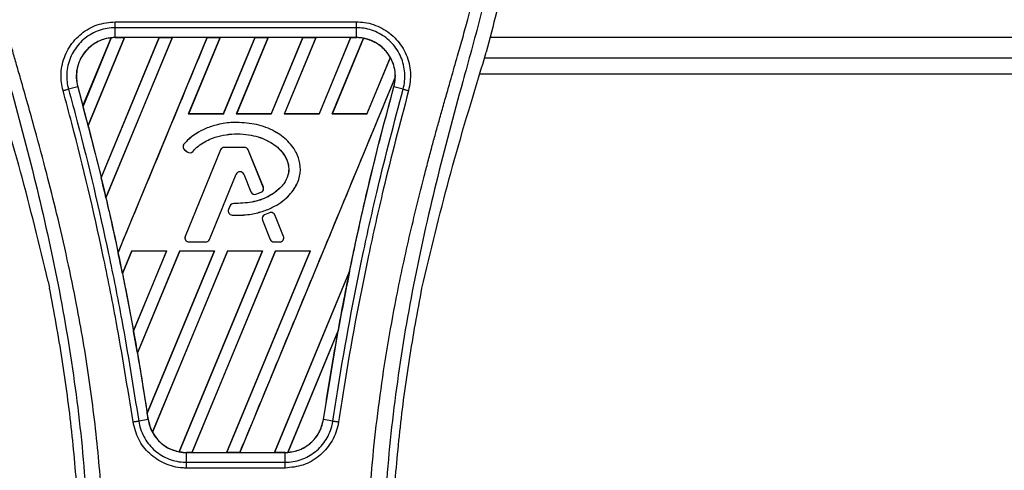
# Model space of a CAD drawing. Header units: millimetres. Extents: x 0 to 420, y 0 to 297.
# Tile 27 of 90: x 74.43 to 80.92, y 232.09 to 235.06. Entities that reach past the tile are written whole.
import ezdxf

# ---------------------------------------------------------------- set-up
doc = ezdxf.new("R2010")
doc.units = ezdxf.units.MM

msp = doc.modelspace()

# ---------------------------------------------------------------- linework, layer by layer
at = {"color": 7, "linetype": 'Continuous', "lineweight": 25}
for p, q in [((75.05779, 235.04894), (76.64866, 235.04894)), ((75.05779, 234.94514), (75.05779, 235.01022)), ((76.64865, 235.01022), (75.05779, 235.01022)), ((76.64865, 234.94514), (76.64865, 235.01022)), ((74.84568, 234.49411), (75.0316, 234.94335)), ((75.03248, 234.94376), (74.84574, 234.49294)), ((74.87926, 234.36607), (75.11907, 234.94502)), ((75.11964, 234.94469), (74.87962, 234.36567)), ((75.34776, 234.94469), (74.96567, 234.02176)), ((74.9657, 234.02063), (75.3486, 234.94502)), ((75.43467, 234.94502), (74.99696, 233.88829)), ((74.99729, 233.88788), (75.43524, 234.94469)), ((76.64865, 234.94514), (75.05779, 234.94514)), ((75.05779, 234.94502), (75.05779, 234.94514)), ((75.05779, 234.94502), (75.11907, 234.94502)), ((75.07702, 233.52744), (75.6642, 234.94502)), ((75.11907, 234.94502), (75.11964, 234.94469)), ((75.34776, 234.94469), (75.11964, 234.94469)), ((75.3486, 234.94502), (75.34776, 234.94469)), ((75.3486, 234.94502), (75.43467, 234.94502)), ((75.43524, 234.94469), (75.43467, 234.94502)), ((75.66336, 234.94469), (75.43524, 234.94469)), ((75.75027, 234.94502), (75.54159, 234.44122)), ((75.54233, 234.44172), (75.75084, 234.94469)), ((75.6642, 234.94502), (75.66336, 234.94469)), ((75.6642, 234.94502), (75.75027, 234.94502)), ((75.75084, 234.94469), (75.75027, 234.94502)), ((75.97896, 234.94469), (75.75084, 234.94469)), ((75.97896, 234.94469), (75.77079, 234.44172)), ((75.77112, 234.44122), (75.9798, 234.94502)), ((76.06587, 234.94502), (75.85719, 234.44122)), ((75.85793, 234.44172), (76.06644, 234.94469)), ((75.9798, 234.94502), (75.97896, 234.94469)), ((75.9798, 234.94502), (76.06587, 234.94502)), ((76.06644, 234.94469), (76.06587, 234.94502)), ((76.29456, 234.94469), (76.06644, 234.94469)), ((76.29456, 234.94469), (76.08639, 234.44172)), ((76.08672, 234.44122), (76.2954, 234.94502)), ((76.38147, 234.94502), (76.17279, 234.44122)), ((76.17353, 234.44172), (76.38204, 234.94469)), ((76.2954, 234.94502), (76.29456, 234.94469)), ((76.2954, 234.94502), (76.38147, 234.94502)), ((76.38204, 234.94469), (76.38147, 234.94502)), ((76.61016, 234.94469), (76.38204, 234.94469)), ((76.61016, 234.94469), (76.40199, 234.44172)), ((76.40232, 234.44122), (76.611, 234.94502)), ((76.6953, 234.94073), (76.48839, 234.44122)), ((76.48913, 234.44172), (76.69582, 234.94031)), ((76.611, 234.94502), (76.61016, 234.94469)), ((76.611, 234.94502), (76.64865, 234.94502)), ((76.64865, 234.94502), (76.64865, 234.94514)), ((138.32581, 234.94486), (77.52741, 234.94486)), ((76.87172, 234.81408), (76.71759, 234.44172)), ((76.71792, 234.44122), (76.87223, 234.81377)), ((77.48309, 234.77615), (77.50422, 234.84998)), ((77.49344, 234.81232), (138.35978, 234.81232)), ((76.90466, 234.68426), (75.87927, 232.20874)), ((77.46255, 234.70629), (138.39068, 234.70629)), ((74.81074, 234.62086), (74.75003, 234.60503)), ((74.8112, 234.62099), (74.81074, 234.62086)), ((74.8112, 234.62099), (74.84568, 234.49411)), ((76.89524, 234.62099), (76.8957, 234.62086)), ((76.95642, 234.60503), (76.8957, 234.62086)), ((74.84574, 234.49294), (74.84568, 234.49411)), ((75.54233, 234.44172), (75.54159, 234.44122)), ((75.77112, 234.44122), (75.54159, 234.44122)), ((75.77079, 234.44172), (75.54233, 234.44172)), ((75.77112, 234.44122), (75.77079, 234.44172)), ((75.85793, 234.44172), (75.85719, 234.44122)), ((76.08672, 234.44122), (75.85719, 234.44122)), ((76.08639, 234.44172), (75.85793, 234.44172)), ((76.08672, 234.44122), (76.08639, 234.44172)), ((76.17353, 234.44172), (76.17279, 234.44122)), ((76.40232, 234.44122), (76.17279, 234.44122)), ((76.40199, 234.44172), (76.17353, 234.44172)), ((76.40232, 234.44122), (76.40199, 234.44172)), ((76.48913, 234.44172), (76.48839, 234.44122)), ((76.71792, 234.44122), (76.48839, 234.44122)), ((76.71759, 234.44172), (76.48913, 234.44172)), ((76.71792, 234.44122), (76.71759, 234.44172)), ((74.87962, 234.36567), (74.87926, 234.36607)), ((74.87962, 234.36567), (74.96567, 234.02176)), ((75.85963, 234.38592), (75.85963, 234.38611)), ((75.51249, 234.24418), (75.51235, 234.2443)), ((75.51547, 234.20616), (75.51536, 234.20602)), ((75.51536, 234.20602), (75.53268, 234.19157)), ((75.51547, 234.20616), (75.5328, 234.19171)), ((75.75262, 234.20465), (75.51978, 233.63436)), ((75.75279, 234.20458), (75.51995, 233.63429)), ((75.5328, 234.19171), (75.53268, 234.19157)), ((75.56998, 234.19468), (75.57012, 234.19456)), ((75.75279, 234.20458), (75.75262, 234.20465)), ((75.77746, 234.22116), (75.77746, 234.22134)), ((75.90999, 234.22134), (75.77746, 234.22134)), ((75.90999, 234.22116), (75.77746, 234.22116)), ((75.90999, 234.22116), (75.90999, 234.22134)), ((75.93466, 234.20458), (75.93483, 234.20465)), ((76.03463, 233.95973), (75.93466, 234.20458)), ((76.0348, 233.9598), (75.93483, 234.20465)), ((75.67991, 233.61415), (75.85523, 234.04356)), ((75.68008, 233.61408), (75.8554, 234.04349)), ((75.85523, 234.04356), (75.8554, 234.04349)), ((75.90527, 234.04356), (75.9051, 234.04349)), ((75.9051, 234.04349), (75.95234, 233.92779)), ((75.90527, 234.04356), (75.95251, 233.92786)), ((74.9657, 234.02063), (74.96567, 234.02176)), ((75.95251, 233.92786), (75.95234, 233.92779)), ((75.98495, 233.91244), (75.985, 233.91226)), ((76.0201, 233.92501), (76.02017, 233.92483)), ((76.03463, 233.95973), (76.0348, 233.9598)), ((74.99729, 233.88788), (74.99696, 233.88829)), ((75.81466, 233.83452), (75.80519, 233.81188)), ((75.81483, 233.83444), (75.80536, 233.81181)), ((75.81483, 233.83444), (75.81466, 233.83452)), ((75.8394, 233.85081), (75.8394, 233.85099)), ((75.80536, 233.81181), (75.80519, 233.81188)), ((75.8284, 233.77492), (75.82839, 233.77473)), ((76.07437, 233.7906), (76.04242, 233.77688)), ((76.04249, 233.77671), (76.04242, 233.77688)), ((76.07444, 233.79043), (76.04249, 233.77671)), ((76.07444, 233.79043), (76.07437, 233.7906)), ((76.10964, 233.77602), (76.10981, 233.77609)), ((76.1675, 233.63429), (76.10964, 233.77602)), ((76.16767, 233.63436), (76.10981, 233.77609)), ((76.02833, 233.74215), (76.02816, 233.74208)), ((76.02816, 233.74208), (76.08042, 233.61408)), ((76.02833, 233.74215), (76.08059, 233.61415)), ((75.51995, 233.63429), (75.51978, 233.63436)), ((75.54463, 233.59757), (75.54463, 233.59738)), ((75.54463, 233.59757), (75.65523, 233.59757)), ((75.54463, 233.59738), (75.65523, 233.59738)), ((75.65523, 233.59757), (75.65523, 233.59738)), ((75.67991, 233.61415), (75.68008, 233.61408)), ((76.08059, 233.61415), (76.08042, 233.61408)), ((76.10527, 233.59757), (76.14282, 233.59757)), ((76.10527, 233.59757), (76.10527, 233.59738)), ((76.10527, 233.59738), (76.14282, 233.59738)), ((76.14282, 233.59757), (76.14282, 233.59738)), ((76.1675, 233.63429), (76.16767, 233.63436)), ((75.07702, 233.52744), (75.07701, 233.52865)), ((75.16829, 233.53999), (75.10574, 233.38899)), ((75.10608, 233.38854), (75.16861, 233.53951)), ((75.16829, 233.53999), (75.39782, 233.53999)), ((75.16829, 233.53999), (75.16861, 233.53951)), ((75.16861, 233.53951), (75.3971, 233.53951)), ((75.17862, 233.01081), (75.39782, 233.53999)), ((75.3971, 233.53951), (75.17863, 233.01222)), ((75.48389, 233.53999), (75.20448, 232.86544)), ((75.20485, 232.8649), (75.48421, 233.53951)), ((75.26918, 232.46752), (75.71342, 233.53999)), ((75.7127, 233.53951), (75.26923, 232.46929)), ((75.79949, 233.53999), (75.30351, 232.34259)), ((75.30408, 232.34224), (75.79981, 233.53951)), ((75.3971, 233.53951), (75.39782, 233.53999)), ((76.0283, 233.53951), (75.47899, 232.21394)), ((75.47955, 232.21347), (76.02902, 233.53999)), ((75.48389, 233.53999), (75.71342, 233.53999)), ((75.48389, 233.53999), (75.48421, 233.53951)), ((75.48421, 233.53951), (75.7127, 233.53951)), ((76.11509, 233.53999), (75.56367, 232.20874)), ((75.56457, 232.20909), (76.11541, 233.53951)), ((75.7127, 233.53951), (75.71342, 233.53999)), ((76.3439, 233.53951), (75.79258, 232.20909)), ((75.7932, 232.20874), (76.34462, 233.53999)), ((75.79949, 233.53999), (76.02902, 233.53999)), ((75.79949, 233.53999), (75.79981, 233.53951)), ((75.79981, 233.53951), (76.0283, 233.53951)), ((76.0283, 233.53951), (76.02902, 233.53999)), ((76.11509, 233.53999), (76.34462, 233.53999)), ((76.11509, 233.53999), (76.11541, 233.53951)), ((76.11541, 233.53951), (76.3439, 233.53951)), ((76.3439, 233.53951), (76.34462, 233.53999)), ((75.10608, 233.38854), (75.10574, 233.38899)), ((75.10608, 233.38854), (75.17863, 233.01222)), ((76.60366, 233.40472), (76.10818, 232.20909)), ((76.1088, 232.20874), (76.60364, 233.4034)), ((74.61638, 233.33775), (74.62571, 233.29346)), ((77.08074, 233.29346), (77.09006, 233.33775)), ((75.17862, 233.01081), (75.17863, 233.01222)), ((76.52839, 233.01393), (76.19511, 232.20932)), ((76.19604, 232.20974), (76.52746, 233.01032)), ((76.43085, 232.42705), (76.52746, 233.01032)), ((75.20485, 232.8649), (75.20448, 232.86544)), ((75.20485, 232.8649), (75.26923, 232.46929)), ((75.27513, 232.42698), (75.21285, 232.41677)), ((75.27528, 232.427), (75.27513, 232.42698)), ((76.43085, 232.42705), (76.43132, 232.42698)), ((76.49359, 232.41677), (76.43132, 232.42698)), ((75.52852, 232.20874), (75.52852, 232.20863)), ((75.56367, 232.20874), (75.52852, 232.20874)), ((75.52852, 232.14457), (75.52852, 232.20863)), ((75.52852, 232.20863), (76.17792, 232.20863)), ((75.52852, 232.14457), (76.17792, 232.14457)), ((75.56367, 232.20874), (75.56457, 232.20909)), ((75.56457, 232.20909), (75.79258, 232.20909)), ((75.79258, 232.20909), (75.7932, 232.20874)), ((75.87927, 232.20874), (75.7932, 232.20874)), ((75.87927, 232.20874), (75.88017, 232.20909)), ((75.88017, 232.20909), (76.10818, 232.20909)), ((76.10818, 232.20909), (76.1088, 232.20874)), ((76.17792, 232.20874), (76.1088, 232.20874)), ((76.17792, 232.20874), (76.17792, 232.20863)), ((76.17792, 232.14457), (76.17792, 232.20863)), ((76.17792, 232.10648), (75.52851, 232.10648))]:
    msp.add_line(p, q, dxfattribs=at)
for centre, radius, start, end in [((75.05779, 234.68897), 0.25605, 90, 95.672482), ((76.64865, 234.68897), 0.25605, 79.504419, 90), ((76.64865, 234.68897), 0.25605, 358.944799, 29.169256), ((56.91469, 229.68721), 18.56387, 14.59831, 15.003317), ((75.53255, 234.22663), 0.02684, 138.805903, 230.16689), ((75.53255, 234.22663), 0.02665, 138.805903, 230.16689), ((75.54987, 234.21218), 0.02684, 230.16689, 318.977091), ((75.54987, 234.21218), 0.02665, 230.16689, 318.977091), ((75.77746, 234.19451), 0.02684, 90, 157.790712), ((75.77746, 234.19451), 0.02665, 90, 157.790712), ((75.90999, 234.19451), 0.02684, 22.209291, 90), ((75.90999, 234.19451), 0.02665, 22.209291, 90), ((75.88025, 234.03335), 0.02702, 22.209261, 157.790711), ((75.88025, 234.03335), 0.02684, 22.209261, 157.790711), ((56.91469, 229.68721), 18.56387, 13.079561, 13.499245), ((75.97719, 233.93794), 0.02684, 202.209261, 286.934979), ((75.97719, 233.93794), 0.02665, 202.209261, 286.934979), ((76.00996, 233.94965), 0.02665, 292.378703, 22.209291), ((76.00996, 233.94965), 0.02684, 292.378703, 22.209291), ((75.83942, 233.82415), 0.02684, 90.034995, 157.290493), ((75.83942, 233.82415), 0.02665, 90.034995, 157.290493), ((75.82995, 233.80152), 0.02684, 157.290493, 266.671349), ((75.82995, 233.80152), 0.02665, 157.290493, 266.671349), ((76.05301, 233.75222), 0.02684, 113.245837, 202.209268), ((76.05301, 233.75222), 0.02665, 113.245837, 202.209268), ((76.08496, 233.76594), 0.02684, 22.209257, 113.245837), ((76.08496, 233.76594), 0.02665, 22.209257, 113.245837), ((75.54463, 233.62422), 0.02684, 157.790712, 270), ((75.54463, 233.62422), 0.02665, 157.790712, 270), ((75.65523, 233.62422), 0.02665, 270, 337.790711), ((75.65523, 233.62422), 0.02684, 270, 337.790711), ((76.10527, 233.62422), 0.02684, 202.209268, 270), ((76.10527, 233.62422), 0.02665, 202.209268, 270), ((76.14282, 233.62422), 0.02684, 270, 22.209257), ((76.14282, 233.62422), 0.02665, 270, 22.209257), ((56.91469, 229.68721), 18.56387, 11.50231, 11.938732), ((94.79175, 229.68721), 18.56387, 168.452296, 169.676611), ((56.91469, 229.68721), 18.56387, 9.857872, 10.313596), ((56.91469, 229.68721), 18.56387, 8.487123, 8.613574), ((75.52852, 232.46479), 0.25605, 188.487123, 208.505607), ((75.52852, 232.46479), 0.25605, 258.975145, 270), ((76.17792, 232.46479), 0.25605, 270, 273.848225)]:
    msp.add_arc(centre, radius, start, end, dxfattribs=at)
for centre, major_axis, start_param, end_param in [((75.25269, 234.60824), (0.38984, -0.16148), 2.4758381, 2.4783482), ((76.50737, 234.74749), (0.2826, -0.11706), 1.2366218, 1.2388756), ((76.75745, 234.64391), (0.2176, -0.09013), 1.3956244, 1.3981763), ((76.41759, 234.78468), (0.46216, -0.19143), 0.2126997, 0.2177966), ((88.971, 232.09825), (11.64238, -4.82243), 3.4705541, 3.4706731), ((111.81133, 222.63747), (34.04175, -14.10055), 3.2646071, 3.2647237), ((40.58876, 236.44963), (32.65434, -13.52587), 0.3187494, 0.3188063), ((75.42044, 232.50956), (0.21617, -0.08954), 4.5226294, 4.5255134), ((75.67052, 232.40597), (0.28402, -0.11765), 4.3691473, 4.3715621), ((75.98525, 232.5446), (0.38538, -0.15963), 5.5949939, 5.5976427)]:
    msp.add_ellipse(centre, major_axis=major_axis, ratio=0.8660474, start_param=start_param, end_param=end_param, dxfattribs=at)
for points, knots in [([(74.50183, 237.31331), (74.44243, 237.24688), (74.32237, 237.11262), (74.171, 236.86498), (74.05556, 236.57233), (74.00421, 236.28134), (73.99462, 236.02467), (74.00964, 235.73437), (74.073, 235.33988), (74.15635, 235.02388), (74.20223, 234.84998)], [0, 0, 0, 0, 0.10205548, 0.20624341, 0.33103875, 0.46071931, 0.54297278, 0.62526856, 0.7937741, 1, 1, 1, 1]), ([(77.20462, 237.3133), (77.26402, 237.24687), (77.38407, 237.11262), (77.53545, 236.86498), (77.65088, 236.57233), (77.70223, 236.28134), (77.71182, 236.02467), (77.69681, 235.73437), (77.63344, 235.33988), (77.55009, 235.02388), (77.50422, 234.84998)], [0, 0, 0, 0, 0.102054, 0.2062404, 0.3310362, 0.4607173, 0.5429711, 0.6252671, 0.7937733, 1, 1, 1, 1]), ([(74.42953, 237.14931), (74.41369, 237.12622), (74.36572, 237.05631), (74.28667, 236.92268), (74.20428, 236.74327), (74.14103, 236.54737), (74.09741, 236.31869), (74.0825, 236.05852), (74.1014, 235.77317), (74.15318, 235.44257), (74.24116, 235.06991), (74.38097, 234.57223), (74.53716, 233.98893), (74.68765, 233.31521), (74.80095, 232.63472), (74.87324, 231.94883), (74.88148, 231.48982), (74.8856, 231.26039)], [0, 0, 0, 0, 0.0171315, 0.0518789, 0.0867888, 0.1216172, 0.1567305, 0.2033881, 0.2503481, 0.2972709, 0.3674165, 0.4376773, 0.5502447, 0.6628473, 0.7753466, 0.8877074, 1, 1, 1, 1]), ([(74.99123, 231.25688), (74.98919, 231.41241), (74.98502, 231.73029), (74.94782, 232.21348), (74.88932, 232.701), (74.81692, 233.12446), (74.74258, 233.48505), (74.67658, 233.77291), (74.60442, 234.05889), (74.5248, 234.35447), (74.45629, 234.5977), (74.40576, 234.77381), (74.38023, 234.86347), (74.35624, 234.94802), (74.33543, 235.02169), (74.31498, 235.09546), (74.29679, 235.16442), (74.27803, 235.23786), (74.26077, 235.30846), (74.24499, 235.37619), (74.23069, 235.44106), (74.20693, 235.55598), (74.17909, 235.71647), (74.15534, 235.92838), (74.14887, 236.13523), (74.16175, 236.34124), (74.19758, 236.54261), (74.25548, 236.73758), (74.33392, 236.92003), (74.40275, 237.04356), (74.45055, 237.12086), (74.46774, 237.14728), (74.47605, 237.16006)], [0, 0, 0, 0, 0.0757702, 0.1548571, 0.2359051, 0.3148505, 0.3639911, 0.4151955, 0.4586591, 0.5076202, 0.5642678, 0.5817192, 0.5968623, 0.6096795, 0.624536, 0.6341631, 0.6469813, 0.6592987, 0.6711121, 0.6824202, 0.6932232, 0.7035232, 0.739704, 0.7727671, 0.8079075, 0.8413785, 0.8748477, 0.9102013, 0.9450667, 0.9801292, 0.9903909, 1, 1, 1, 1]), ([(76.71522, 231.25688), (76.71904, 231.47249), (76.7267, 231.90367), (76.7934, 232.54736), (76.88544, 233.11343), (76.98927, 233.60377), (77.06447, 233.91298), (77.11716, 234.11525), (77.14186, 234.20804), (77.16617, 234.29751), (77.19034, 234.38502), (77.21569, 234.47565), (77.24323, 234.5731), (77.27673, 234.69027), (77.31235, 234.81463), (77.34917, 234.94444), (77.38481, 235.07005), (77.42146, 235.20884), (77.45724, 235.35532), (77.49967, 235.55132), (77.53889, 235.78717), (77.5598, 236.06771), (77.55016, 236.28412), (77.52724, 236.43951), (77.5068, 236.53875), (77.48045, 236.63842), (77.44931, 236.73325), (77.41254, 236.8267), (77.37183, 236.91589), (77.32757, 237.00149), (77.27971, 237.08348), (77.2472, 237.13328), (77.22972, 237.16006)], [0, 0, 0, 0, 0.1050162, 0.2100001, 0.3148093, 0.3841756, 0.4540228, 0.4697491, 0.4859574, 0.5007826, 0.5148922, 0.5301685, 0.5466097, 0.5642069, 0.5895177, 0.6096146, 0.6299353, 0.6531323, 0.6795668, 0.7034488, 0.7509822, 0.7962784, 0.8412589, 0.8577085, 0.8747396, 0.8922462, 0.9101144, 0.9261934, 0.9450023, 0.962977, 0.9800887, 1, 1, 1, 1]), ([(77.2769, 237.14932), (77.29274, 237.12623), (77.34071, 237.05631), (77.41977, 236.92268), (77.50216, 236.74327), (77.56542, 236.54737), (77.60903, 236.31869), (77.62394, 236.05852), (77.60504, 235.77317), (77.55326, 235.44257), (77.46528, 235.06991), (77.32548, 234.57223), (77.16929, 233.98893), (77.01879, 233.31521), (76.90549, 232.63472), (76.83321, 231.94883), (76.82496, 231.48982), (76.82084, 231.26039)], [0, 0, 0, 0, 0.0171351, 0.0518824, 0.0867922, 0.1216204, 0.1567336, 0.2033911, 0.2503509, 0.2972735, 0.3674188, 0.4376794, 0.5502464, 0.6628485, 0.7753474, 0.8877078, 1, 1, 1, 1]), ([(74.71399, 234.59531), (74.70991, 234.61341), (74.697, 234.67073), (74.70363, 234.77165), (74.74992, 234.88487), (74.83119, 234.97556), (74.93773, 235.03709), (75.01778, 235.045), (75.05779, 235.04894)], [0, 0, 0, 0, 0.0848238, 0.2686633, 0.4522096, 0.6351901, 0.8176699, 1, 1, 1, 1]), ([(75.05779, 235.01022), (75.05779, 235.01022), (75.02223, 235.01022), (74.95051, 234.99806), (74.85532, 234.94535), (74.78256, 234.86393), (74.74063, 234.76279), (74.73563, 234.67275), (74.74563, 234.62102), (74.75003, 234.60503), (74.75003, 234.60503)], [0, 0, 0, 0, 0.0000054, 0.1821036, 0.3644363, 0.5473941, 0.7310397, 0.9150665, 0.9999946, 1, 1, 1, 1]), ([(76.95642, 234.60503), (76.95642, 234.60503), (76.96593, 234.63965), (76.97325, 234.71272), (76.94736, 234.81928), (76.88773, 234.91132), (76.80121, 234.97825), (76.71641, 235.00633), (76.66467, 235.01022), (76.64866, 235.01022), (76.64865, 235.01022)], [0, 0, 0, 0, 0.0000054, 0.1839433, 0.3678851, 0.5517436, 0.7351758, 0.9179546, 0.9999946, 1, 1, 1, 1]), ([(76.64866, 235.04894), (76.66661, 235.04812), (76.72453, 235.04545), (76.81942, 235.01269), (76.91625, 234.93791), (76.98213, 234.83491), (77.01308, 234.71507), (76.99933, 234.63524), (76.99246, 234.59533)], [0, 0, 0, 0, 0.0821547, 0.26514, 0.4486711, 0.632499, 0.8163009, 1, 1, 1, 1]), ([(75.0316, 234.94335), (75.02884, 234.94303), (74.99764, 234.93949), (74.93913, 234.92099), (74.87776, 234.87517), (74.83159, 234.8152), (74.80319, 234.74412), (74.79931, 234.67296), (74.80845, 234.633), (74.8112, 234.62099)], [0, 0, 0, 0, 0.01885318, 0.21282096, 0.40681661, 0.52835779, 0.72245962, 0.91656219, 1, 1, 1, 1]), ([(75.05779, 234.94514), (75.03803, 234.94382), (74.99869, 234.94118), (74.94284, 234.92028), (74.89311, 234.88823), (74.85206, 234.84543), (74.82177, 234.79446), (74.80411, 234.73796), (74.79888, 234.67863), (74.8068, 234.64007), (74.81074, 234.62086)], [0, 0, 0, 0, 0.1256962, 0.2503257, 0.3752801, 0.5004409, 0.6251501, 0.7500378, 0.8754735, 1, 1, 1, 1]), ([(75.66336, 234.94469), (75.5657, 234.70872), (75.37035, 234.23671), (75.1748, 233.7647), (75.07701, 233.52865)], [0, 0, 0, 0, 0.499922, 1, 1, 1, 1]), ([(76.8957, 234.62086), (76.89967, 234.6402), (76.90735, 234.67766), (76.90265, 234.73511), (76.89118, 234.77419), (76.87447, 234.81182), (76.85265, 234.84754), (76.81199, 234.88923), (76.76255, 234.92079), (76.70707, 234.9413), (76.668, 234.94387), (76.64865, 234.94514)], [0, 0, 0, 0, 0.1252996, 0.2427415, 0.3633756, 0.383202, 0.5053593, 0.6278262, 0.7514156, 0.8768992, 1, 1, 1, 1]), ([(76.87172, 234.81408), (76.87117, 234.81505), (76.86177, 234.83164), (76.83339, 234.87024), (76.77508, 234.91784), (76.72157, 234.93301), (76.69582, 234.94031)], [0, 0, 0, 0, 0.015125, 0.2568329, 0.6424132, 1, 1, 1, 1]), ([(74.61638, 233.33775), (74.5579, 233.57905), (74.44084, 234.06203), (74.29589, 234.53799), (74.22335, 234.77615)], [0, 0, 0, 0, 0.49959655, 1, 1, 1, 1]), ([(77.09006, 233.33775), (77.14854, 233.57905), (77.2656, 234.06203), (77.41055, 234.53799), (77.48309, 234.77615)], [0, 0, 0, 0, 0.4995966, 1, 1, 1, 1]), ([(75.88017, 232.20909), (76.05078, 232.62124), (76.39203, 233.44559), (76.73356, 234.26988), (76.90434, 234.68205)], [0, 0, 0, 0, 0.4999621, 1, 1, 1, 1]), ([(76.89524, 234.62099), (76.89764, 234.63083), (76.90253, 234.65091), (76.90373, 234.67154), (76.90434, 234.68205)], [0, 0, 0, 0, 0.4902101, 1, 1, 1, 1]), ([(74.81074, 234.62086), (74.85889, 234.44008), (74.95515, 234.07868), (75.0799, 233.52484), (75.18867, 232.97451), (75.247, 232.60512), (75.27513, 232.42698)], [0, 0, 0, 0, 0.2501192, 0.5000009, 0.7588831, 1, 1, 1, 1]), ([(76.43132, 232.42698), (76.45342, 232.56847), (76.49894, 232.85985), (76.5814, 233.30086), (76.67603, 233.7487), (76.78006, 234.1897), (76.85761, 234.47884), (76.8957, 234.62086)], [0, 0, 0, 0, 0.1914703, 0.3943123, 0.5997554, 0.8034134, 1, 1, 1, 1]), ([(76.60366, 233.40472), (76.6124, 233.44694), (76.65898, 233.67213), (76.75098, 234.07896), (76.84714, 234.44026), (76.89524, 234.62099)], [0, 0, 0, 0, 0.1034032, 0.5514873, 1, 1, 1, 1]), ([(75.17577, 232.41101), (75.14039, 232.63267), (75.08159, 233.00105), (74.94962, 233.65826), (74.8305, 234.16486), (74.73342, 234.52354), (74.71399, 234.59531)], [0, 0, 0, 0, 0.3014378, 0.5009532, 0.9001401, 1, 1, 1, 1]), ([(74.75003, 234.60503), (74.76951, 234.53315), (74.86687, 234.17386), (74.9862, 233.66633), (75.11847, 233.00791), (75.17739, 232.63884), (75.21285, 232.41677)], [0, 0, 0, 0, 0.099838, 0.4990257, 0.6985534, 1, 1, 1, 1]), ([(76.49359, 232.41677), (76.50485, 232.49034), (76.56116, 232.85825), (76.65766, 233.37058), (76.80345, 234.02619), (76.89895, 234.38757), (76.95642, 234.60503)], [0, 0, 0, 0, 0.0997807, 0.4989834, 0.6985248, 1, 1, 1, 1]), ([(76.99246, 234.59533), (76.93513, 234.37823), (76.83988, 234.01746), (76.69437, 233.36304), (76.59809, 232.85168), (76.54191, 232.48446), (76.53067, 232.41103)], [0, 0, 0, 0, 0.3015218, 0.5010473, 0.9002301, 1, 1, 1, 1]), ([(76.95642, 234.60503), (76.95891, 234.60437), (76.96391, 234.60306), (76.97285, 234.60067), (76.98245, 234.59807), (76.98912, 234.59624), (76.99246, 234.59533)], [0, 0, 0, 0, 0.2499999, 0.4999999, 0.7499999, 1, 1, 1, 1]), ([(75.85963, 234.38611), (75.85114, 234.38598), (75.80857, 234.38531), (75.73897, 234.37496), (75.63458, 234.34092), (75.55914, 234.29479), (75.51927, 234.25177), (75.51235, 234.2443)], [0, 0, 0, 0, 0.0660982, 0.3316094, 0.5433398, 0.9207225, 1, 1, 1, 1]), ([(75.85963, 234.38592), (75.85114, 234.38579), (75.80857, 234.38513), (75.73898, 234.37477), (75.63463, 234.34073), (75.55924, 234.29463), (75.5194, 234.25164), (75.51249, 234.24418)], [0, 0, 0, 0, 0.0661253, 0.3317462, 0.54347, 0.9208325, 1, 1, 1, 1]), ([(75.82839, 233.77473), (75.83686, 233.77435), (75.87938, 233.77243), (75.95066, 233.77779), (76.0365, 233.79906), (76.10638, 233.82925), (76.16223, 233.86486), (76.2057, 233.90451), (76.2471, 233.957), (76.27981, 234.02806), (76.28095, 234.11289), (76.25912, 234.17661), (76.22995, 234.22483), (76.1855, 234.27701), (76.12321, 234.32198), (76.05142, 234.35419), (75.96881, 234.37968), (75.90364, 234.38352), (75.85963, 234.38611)], [0, 0, 0, 0, 0.021651, 0.1085822, 0.1811552, 0.2464173, 0.3019198, 0.3494146, 0.3957935, 0.4720432, 0.5441891, 0.6064225, 0.6414501, 0.6875664, 0.7804759, 0.8342843, 0.8880657, 1, 1, 1, 1]), ([(75.8284, 233.77492), (75.83688, 233.77453), (75.87939, 233.77262), (75.95066, 233.77798), (76.03648, 233.79925), (76.10632, 233.82943), (76.16214, 233.86503), (76.20558, 233.90466), (76.24695, 233.95711), (76.27963, 234.02812), (76.28076, 234.11288), (76.25894, 234.17655), (76.22979, 234.22474), (76.18537, 234.27688), (76.12311, 234.32182), (76.05135, 234.35402), (75.96877, 234.3795), (75.90363, 234.38333), (75.85963, 234.38592)], [0, 0, 0, 0, 0.02166192, 0.10863705, 0.18121596, 0.24648097, 0.30198015, 0.34947193, 0.39584462, 0.4720735, 0.54419751, 0.6064107, 0.64143077, 0.68754489, 0.78044966, 0.83426027, 0.88804384, 1, 1, 1, 1]), ([(75.56998, 234.19468), (75.57575, 234.20092), (75.60428, 234.23175), (75.65472, 234.26411), (75.72413, 234.29173), (75.81304, 234.31239), (75.91048, 234.31158), (76.00077, 234.29189), (76.07427, 234.26332), (76.14174, 234.21587), (76.18704, 234.15132), (76.20531, 234.09288), (76.19959, 234.03424), (76.16942, 233.97425), (76.11986, 233.92933), (76.05057, 233.88425), (75.95703, 233.85466), (75.87944, 233.85212), (75.8394, 233.85081)], [0, 0, 0, 0, 0.0204778, 0.1012315, 0.1411417, 0.200522, 0.3202369, 0.3720725, 0.4227171, 0.509806, 0.5661201, 0.61013, 0.6545191, 0.7046271, 0.7684678, 0.8132113, 0.9036005, 1, 1, 1, 1]), ([(75.57012, 234.19456), (75.57589, 234.2008), (75.60441, 234.23162), (75.65483, 234.26395), (75.72421, 234.29156), (75.81309, 234.3122), (75.91049, 234.31139), (76.00072, 234.29171), (76.07419, 234.26315), (76.14161, 234.21573), (76.18686, 234.15124), (76.20512, 234.09286), (76.19941, 234.03429), (76.16927, 233.97436), (76.11974, 233.92947), (76.0505, 233.88443), (75.957, 233.85484), (75.87944, 233.8523), (75.8394, 233.85099)], [0, 0, 0, 0, 0.02049, 0.1012505, 0.1411639, 0.2005563, 0.3202954, 0.3721325, 0.4227811, 0.5098684, 0.5661596, 0.6101442, 0.6545081, 0.7045954, 0.7684199, 0.8131655, 0.9035591, 1, 1, 1, 1]), ([(75.98495, 233.91244), (75.989, 233.91371), (75.99695, 233.91622), (76.00868, 233.92042), (76.01629, 233.92348), (76.0201, 233.92501)], [0, 0, 0, 0, 0.3407852, 0.6702324, 1, 1, 1, 1]), ([(75.985, 233.91226), (75.98905, 233.91354), (75.99701, 233.91605), (76.00874, 233.92025), (76.01636, 233.92331), (76.02017, 233.92483)], [0, 0, 0, 0, 0.3406248, 0.6701521, 1, 1, 1, 1]), ([(74.99729, 233.88788), (75.02426, 233.76917), (75.05143, 233.64955), (75.07681, 233.52956), (75.07701, 233.52865)], [0, 0, 0, 0, 0.9924846, 1, 1, 1, 1]), ([(74.82994, 231.39925), (74.82558, 231.55734), (74.81686, 231.87388), (74.77454, 232.34833), (74.7129, 232.82229), (74.65479, 233.1363), (74.62571, 233.29346)], [0, 0, 0, 0, 0.24865667, 0.49787981, 0.74870525, 1, 1, 1, 1]), ([(76.8765, 231.39925), (76.88086, 231.55734), (76.88959, 231.87388), (76.9319, 232.34833), (76.99354, 232.82229), (77.05165, 233.1363), (77.08074, 233.29346)], [0, 0, 0, 0, 0.2486567, 0.4978798, 0.7487052, 1, 1, 1, 1]), ([(75.52851, 232.10648), (75.51981, 232.10668), (75.4712, 232.1078), (75.3832, 232.13007), (75.28175, 232.19686), (75.20518, 232.2936), (75.18558, 232.37187), (75.17577, 232.41101)], [0, 0, 0, 0, 0.0516553, 0.2885366, 0.525578, 0.7627924, 1, 1, 1, 1]), ([(75.21285, 232.41677), (75.21285, 232.41677), (75.21814, 232.38139), (75.24088, 232.31189), (75.3074, 232.22527), (75.39872, 232.16547), (75.47728, 232.14614), (75.52073, 232.14457), (75.52852, 232.14457), (75.52852, 232.14457)], [0, 0, 0, 0, 0.00000704, 0.23735575, 0.47458603, 0.71157554, 0.94835273, 0.99999296, 1, 1, 1, 1]), ([(75.27513, 232.42698), (75.28273, 232.39736), (75.29795, 232.33816), (75.35811, 232.26705), (75.43732, 232.21807), (75.49812, 232.21178), (75.52852, 232.20863)], [0, 0, 0, 0, 0.2501533, 0.5000796, 0.7500263, 1, 1, 1, 1]), ([(76.17792, 232.20863), (76.20834, 232.21178), (76.26916, 232.21808), (76.34837, 232.26709), (76.40851, 232.33819), (76.42371, 232.39738), (76.43132, 232.42698)], [0, 0, 0, 0, 0.25012765, 0.50004372, 0.75000076, 1, 1, 1, 1]), ([(76.17792, 232.14457), (76.17792, 232.14457), (76.21359, 232.14457), (76.2855, 232.15676), (76.38084, 232.20961), (76.45351, 232.29101), (76.48438, 232.36599), (76.49242, 232.40893), (76.49359, 232.41677), (76.49359, 232.41677)], [0, 0, 0, 0, 0.000007, 0.2366161, 0.473319, 0.710219, 0.9474036, 0.999993, 1, 1, 1, 1]), ([(76.53067, 232.41103), (76.52917, 232.4023), (76.52088, 232.35421), (76.48582, 232.27031), (76.40491, 232.17981), (76.29815, 232.11831), (76.218, 232.11043), (76.17792, 232.10648)], [0, 0, 0, 0, 0.05254944, 0.28964866, 0.52653454, 0.76329254, 1, 1, 1, 1]), ([(76.19604, 232.20974), (76.20115, 232.2102), (76.23477, 232.21323), (76.28526, 232.22919), (76.34874, 232.27013), (76.39941, 232.32759), (76.42402, 232.38727), (76.42986, 232.42127), (76.43085, 232.42705)], [0, 0, 0, 0, 0.0447354, 0.2940664, 0.450088, 0.6994802, 0.9488717, 1, 1, 1, 1]), ([(76.49359, 232.41677), (76.49616, 232.41635), (76.50129, 232.41552), (76.51049, 232.41408), (76.52037, 232.41257), (76.52724, 232.41154), (76.53067, 232.41103)], [0, 0, 0, 0, 0.25, 0.5, 0.75, 1, 1, 1, 1]), ([(75.30408, 232.34224), (75.31932, 232.3197), (75.35068, 232.27331), (75.41509, 232.23109), (75.46088, 232.2188), (75.47899, 232.21394)], [0, 0, 0, 0, 0.363513, 0.7482845, 1, 1, 1, 1])]:
    msp.add_open_spline(points, degree=3, knots=knots, dxfattribs=at)
for points in [[(75.05779, 235.01022), (75.05779, 235.01292), (75.05779, 235.01832), (75.05779, 235.02797), (75.05779, 235.03828), (75.05779, 235.04539), (75.05779, 235.04894)], [(76.64865, 235.01022), (76.64866, 235.01292), (76.64866, 235.01832), (76.64866, 235.02797), (76.64866, 235.03828), (76.64866, 235.04539), (76.64866, 235.04894)], [(74.71399, 234.59531), (74.71733, 234.59622), (74.724, 234.59806), (74.73359, 234.60066), (74.74254, 234.60306), (74.74753, 234.60437), (74.75003, 234.60503)], [(75.17577, 232.41101), (75.17921, 232.41152), (75.18607, 232.41255), (75.19595, 232.41407), (75.20516, 232.41552), (75.21029, 232.41635), (75.21285, 232.41677)], [(75.52851, 232.10648), (75.52851, 232.10999), (75.52851, 232.11702), (75.52852, 232.12716), (75.52852, 232.13663), (75.52852, 232.14192), (75.52852, 232.14457)], [(76.17792, 232.10648), (76.17792, 232.10999), (76.17792, 232.11702), (76.17792, 232.12716), (76.17792, 232.13663), (76.17792, 232.14192), (76.17792, 232.14457)]]:
    msp.add_open_spline(points, degree=3, dxfattribs=at)

doc.saveas('drawing.dxf')
